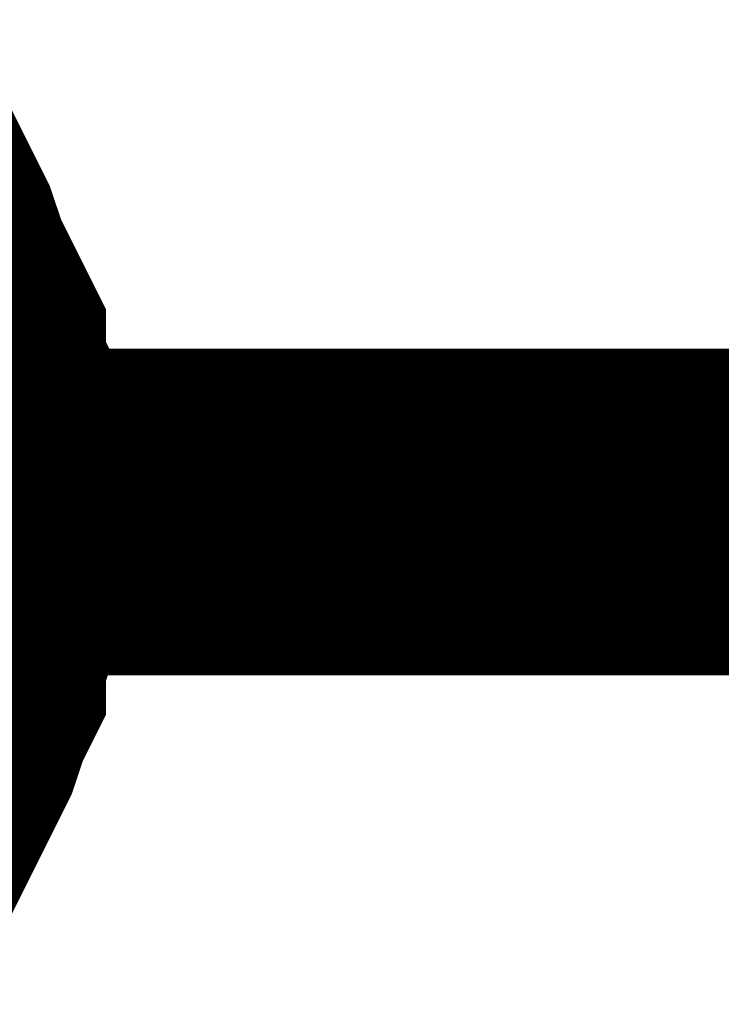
# Model space of a CAD drawing. Header units: inches. Extents: x 0 to 17, y 0 to 11.
# Tile 10 of 48: x 5.9722 to 5.9976, y 5.5322 to 5.5678. Entities that reach past the tile are written whole.
import ezdxf

# ---------------------------------------------------------------- set-up
doc = ezdxf.new("R2010")
doc.units = ezdxf.units.IN
doc.header["$MEASUREMENT"] = 0
doc.layers.add('Sheet', color=255, linetype='Continuous')

msp = doc.modelspace()

# ---------------------------------------------------------------- linework, layer by layer
at = {"layer": 'Sheet'}
for points in [[(5.966255, 5.561851, 0.0118, 0.0118, 0), (5.967048, 5.561058, 0.0118, 0.0118, 0), (5.967444, 5.560265, 0.0118, 0.0118, 0), (5.96784, 5.559472, 0.0118, 0.0118, 0), (5.968237, 5.558283, 0.0118, 0.0118, 0), (5.968633, 5.55749, 0.0118, 0.0118, 0), (5.96903, 5.556697, 0.0118, 0.0118, 0), (5.969426, 5.555904, 0.0118, 0.0118, 0), (5.969426, 5.554715, 0.0118, 0.0118, 0), (5.969823, 5.553922, 0.0118, 0.0118, 0), (5.969823, 5.552732, 0.0118, 0.0118, 0), (5.970219, 5.551939, 0.0118, 0.0118, 0), (5.970219, 5.551146, 0.0118, 0.0118, 0), (5.970219, 5.549957, 0.0118, 0.0118, 0)], [(5.966255, 5.561851, 0.0118, 0.0118, 0), (5.967048, 5.561058, 0.0118, 0.0118, 0), (5.967444, 5.560265, 0.0118, 0.0118, 0), (5.96784, 5.559472, 0.0118, 0.0118, 0), (5.968237, 5.558283, 0.0118, 0.0118, 0), (5.968633, 5.55749, 0.0118, 0.0118, 0), (5.96903, 5.556697, 0.0118, 0.0118, 0), (5.969426, 5.555904, 0.0118, 0.0118, 0), (5.969426, 5.554715, 0.0118, 0.0118, 0), (5.969823, 5.553922, 0.0118, 0.0118, 0), (5.969823, 5.552732, 0.0118, 0.0118, 0), (5.970219, 5.551939, 0.0118, 0.0118, 0), (5.970219, 5.551146, 0.0118, 0.0118, 0), (5.970219, 5.549957, 0.0118, 0.0118, 0)], [(5.966255, 5.561851, 0.0118, 0.0118, 0), (5.967048, 5.561058, 0.0118, 0.0118, 0), (5.967444, 5.560265, 0.0118, 0.0118, 0), (5.96784, 5.559472, 0.0118, 0.0118, 0), (5.968237, 5.558283, 0.0118, 0.0118, 0), (5.968633, 5.55749, 0.0118, 0.0118, 0), (5.96903, 5.556697, 0.0118, 0.0118, 0), (5.969426, 5.555904, 0.0118, 0.0118, 0), (5.969426, 5.554715, 0.0118, 0.0118, 0), (5.969823, 5.553922, 0.0118, 0.0118, 0), (5.969823, 5.552732, 0.0118, 0.0118, 0), (5.970219, 5.551939, 0.0118, 0.0118, 0), (5.970219, 5.551146, 0.0118, 0.0118, 0), (5.970219, 5.549957, 0.0118, 0.0118, 0)], [(5.966255, 5.561851, 0.0118, 0.0118, 0), (5.967048, 5.561058, 0.0118, 0.0118, 0), (5.967444, 5.560265, 0.0118, 0.0118, 0), (5.96784, 5.559472, 0.0118, 0.0118, 0), (5.968237, 5.558283, 0.0118, 0.0118, 0), (5.968633, 5.55749, 0.0118, 0.0118, 0), (5.96903, 5.556697, 0.0118, 0.0118, 0), (5.969426, 5.555904, 0.0118, 0.0118, 0), (5.969426, 5.554715, 0.0118, 0.0118, 0), (5.969823, 5.553922, 0.0118, 0.0118, 0), (5.969823, 5.552732, 0.0118, 0.0118, 0), (5.970219, 5.551939, 0.0118, 0.0118, 0), (5.970219, 5.551146, 0.0118, 0.0118, 0), (5.970219, 5.549957, 0.0118, 0.0118, 0)], [(5.630457, 5.549957, 0.0118, 0.0118, 0), (5.950396, 5.549957, 0.0118, 0.0118, 0), (8.100373, 5.549957, 0.0118, 0.0118, 0)], [(5.970219, 5.549957, 0.0118, 0.0118, 0), (5.970219, 5.548767, 0.0118, 0.0118, 0), (5.970219, 5.547974, 0.0118, 0.0118, 0), (5.969823, 5.546785, 0.0118, 0.0118, 0), (5.969823, 5.545992, 0.0118, 0.0118, 0), (5.969426, 5.544802, 0.0118, 0.0118, 0), (5.969426, 5.54401, 0.0118, 0.0118, 0), (5.96903, 5.543217, 0.0118, 0.0118, 0), (5.968633, 5.542027, 0.0118, 0.0118, 0), (5.968237, 5.541234, 0.0118, 0.0118, 0), (5.96784, 5.540441, 0.0118, 0.0118, 0), (5.967444, 5.539648, 0.0118, 0.0118, 0), (5.967048, 5.538855, 0.0118, 0.0118, 0), (5.966255, 5.538062, 0.0118, 0.0118, 0)], [(5.970219, 5.549957, 0.0118, 0.0118, 0), (5.970219, 5.548767, 0.0118, 0.0118, 0), (5.970219, 5.547974, 0.0118, 0.0118, 0), (5.969823, 5.546785, 0.0118, 0.0118, 0), (5.969823, 5.545992, 0.0118, 0.0118, 0), (5.969426, 5.544802, 0.0118, 0.0118, 0), (5.969426, 5.54401, 0.0118, 0.0118, 0), (5.96903, 5.543217, 0.0118, 0.0118, 0), (5.968633, 5.542027, 0.0118, 0.0118, 0), (5.968237, 5.541234, 0.0118, 0.0118, 0), (5.96784, 5.540441, 0.0118, 0.0118, 0), (5.967444, 5.539648, 0.0118, 0.0118, 0), (5.967048, 5.538855, 0.0118, 0.0118, 0), (5.966255, 5.538062, 0.0118, 0.0118, 0)], [(5.970219, 5.549957, 0.0118, 0.0118, 0), (5.970219, 5.548767, 0.0118, 0.0118, 0), (5.970219, 5.547974, 0.0118, 0.0118, 0), (5.969823, 5.546785, 0.0118, 0.0118, 0), (5.969823, 5.545992, 0.0118, 0.0118, 0), (5.969426, 5.544802, 0.0118, 0.0118, 0), (5.969426, 5.54401, 0.0118, 0.0118, 0), (5.96903, 5.543217, 0.0118, 0.0118, 0), (5.968633, 5.542027, 0.0118, 0.0118, 0), (5.968237, 5.541234, 0.0118, 0.0118, 0), (5.96784, 5.540441, 0.0118, 0.0118, 0), (5.967444, 5.539648, 0.0118, 0.0118, 0), (5.967048, 5.538855, 0.0118, 0.0118, 0), (5.966255, 5.538062, 0.0118, 0.0118, 0)], [(5.970219, 5.549957, 0.0118, 0.0118, 0), (5.970219, 5.548767, 0.0118, 0.0118, 0), (5.970219, 5.547974, 0.0118, 0.0118, 0), (5.969823, 5.546785, 0.0118, 0.0118, 0), (5.969823, 5.545992, 0.0118, 0.0118, 0), (5.969426, 5.544802, 0.0118, 0.0118, 0), (5.969426, 5.54401, 0.0118, 0.0118, 0), (5.96903, 5.543217, 0.0118, 0.0118, 0), (5.968633, 5.542027, 0.0118, 0.0118, 0), (5.968237, 5.541234, 0.0118, 0.0118, 0), (5.96784, 5.540441, 0.0118, 0.0118, 0), (5.967444, 5.539648, 0.0118, 0.0118, 0), (5.967048, 5.538855, 0.0118, 0.0118, 0), (5.966255, 5.538062, 0.0118, 0.0118, 0)], [(5.970219, 5.549957, 0.0118, 0.0118, 0), (5.970219, 5.549957, 0.0118, 0.0118, 0), (5.970219, 5.549957, 0.0118, 0.0118, 0), (5.970219, 5.549957, 0.0118, 0.0118, 0), (5.970219, 5.549957, 0.0118, 0.0118, 0), (5.970219, 5.549957, 0.0118, 0.0118, 0), (5.970219, 5.549957, 0.0118, 0.0118, 0), (5.970219, 5.549957, 0.0118, 0.0118, 0), (5.970219, 5.549957, 0.0118, 0.0118, 0), (5.970219, 5.549957, 0.0118, 0.0118, 0), (5.970219, 5.549957, 0.0118, 0.0118, 0), (5.970219, 5.549957, 0.0118, 0.0118, 0), (5.970219, 5.549957, 0.0118, 0.0118, 0), (5.970219, 5.549957, 0.0118, 0.0118, 0), (5.970219, 5.549957, 0.0118, 0.0118, 0), (5.970219, 5.549957, 0.0118, 0.0118, 0), (5.970219, 5.549957, 0.0118, 0.0118, 0), (5.970219, 5.549957, 0.0118, 0.0118, 0), (5.970219, 5.549957, 0.0118, 0.0118, 0), (5.970219, 5.549957, 0.0118, 0.0118, 0), (5.970219, 5.549957, 0.0118, 0.0118, 0), (5.970219, 5.549957, 0.0118, 0.0118, 0), (5.970219, 5.549957, 0.0118, 0.0118, 0), (5.970219, 5.549957, 0.0118, 0.0118, 0), (5.970219, 5.549957, 0.0118, 0.0118, 0), (5.970219, 5.549957, 0.0118, 0.0118, 0), (5.970219, 5.549957, 0.0118, 0.0118, 0), (5.970219, 5.549957, 0.0118, 0.0118, 0), (5.970219, 5.549957, 0.0118, 0.0118, 0), (5.970219, 5.549957, 0.0118, 0.0118, 0), (5.970219, 5.549957, 0.0118, 0.0118, 0), (5.970219, 5.549957, 0.0118, 0.0118, 0), (5.970219, 5.549957, 0.0118, 0.0118, 0)], [(5.970219, 5.549957, 0.0118, 0.0118, 0), (5.970219, 5.549957, 0.0118, 0.0118, 0)], [(5.970219, 5.549957, 0.0118, 0.0118, 0), (5.970219, 5.549957, 0.0118, 0.0118, 0), (5.970219, 5.549957, 0.0118, 0.0118, 0), (5.970219, 5.549957, 0.0118, 0.0118, 0), (5.970219, 5.549957, 0.0118, 0.0118, 0), (5.970219, 5.549957, 0.0118, 0.0118, 0), (5.970219, 5.549957, 0.0118, 0.0118, 0), (5.970219, 5.549957, 0.0118, 0.0118, 0), (5.970219, 5.549957, 0.0118, 0.0118, 0), (5.970219, 5.549957, 0.0118, 0.0118, 0), (5.970219, 5.549957, 0.0118, 0.0118, 0), (5.970219, 5.549957, 0.0118, 0.0118, 0), (5.970219, 5.549957, 0.0118, 0.0118, 0), (5.970219, 5.549957, 0.0118, 0.0118, 0), (5.970219, 5.549957, 0.0118, 0.0118, 0), (5.970219, 5.549957, 0.0118, 0.0118, 0), (5.970219, 5.549957, 0.0118, 0.0118, 0), (5.970219, 5.549957, 0.0118, 0.0118, 0), (5.970219, 5.549957, 0.0118, 0.0118, 0), (5.970219, 5.549957, 0.0118, 0.0118, 0), (5.970219, 5.549957, 0.0118, 0.0118, 0), (5.970219, 5.549957, 0.0118, 0.0118, 0), (5.970219, 5.549957, 0.0118, 0.0118, 0), (5.970219, 5.549957, 0.0118, 0.0118, 0), (5.970219, 5.549957, 0.0118, 0.0118, 0), (5.970219, 5.549957, 0.0118, 0.0118, 0), (5.970219, 5.549957, 0.0118, 0.0118, 0), (5.970219, 5.549957, 0.0118, 0.0118, 0), (5.970219, 5.549957, 0.0118, 0.0118, 0), (5.970219, 5.549957, 0.0118, 0.0118, 0), (5.970219, 5.549957, 0.0118, 0.0118, 0), (5.970219, 5.549957, 0.0118, 0.0118, 0), (5.970219, 5.549957, 0.0118, 0.0118, 0)], [(5.970219, 5.549957, 0.0118, 0.0118, 0), (5.970219, 5.549957, 0.0118, 0.0118, 0)], [(5.970219, 5.549957, 0.0118, 0.0118, 0), (5.970219, 5.549957, 0.0118, 0.0118, 0), (5.970219, 5.549957, 0.0118, 0.0118, 0), (5.970219, 5.549957, 0.0118, 0.0118, 0), (5.970219, 5.549957, 0.0118, 0.0118, 0), (5.970219, 5.549957, 0.0118, 0.0118, 0), (5.970219, 5.549957, 0.0118, 0.0118, 0), (5.970219, 5.549957, 0.0118, 0.0118, 0), (5.970219, 5.549957, 0.0118, 0.0118, 0), (5.970219, 5.549957, 0.0118, 0.0118, 0), (5.970219, 5.549957, 0.0118, 0.0118, 0), (5.970219, 5.549957, 0.0118, 0.0118, 0), (5.970219, 5.549957, 0.0118, 0.0118, 0), (5.970219, 5.549957, 0.0118, 0.0118, 0), (5.970219, 5.549957, 0.0118, 0.0118, 0), (5.970219, 5.549957, 0.0118, 0.0118, 0), (5.970219, 5.549957, 0.0118, 0.0118, 0), (5.970219, 5.549957, 0.0118, 0.0118, 0), (5.970219, 5.549957, 0.0118, 0.0118, 0), (5.970219, 5.549957, 0.0118, 0.0118, 0), (5.970219, 5.549957, 0.0118, 0.0118, 0), (5.970219, 5.549957, 0.0118, 0.0118, 0), (5.970219, 5.549957, 0.0118, 0.0118, 0), (5.970219, 5.549957, 0.0118, 0.0118, 0), (5.970219, 5.549957, 0.0118, 0.0118, 0), (5.970219, 5.549957, 0.0118, 0.0118, 0), (5.970219, 5.549957, 0.0118, 0.0118, 0), (5.970219, 5.549957, 0.0118, 0.0118, 0), (5.970219, 5.549957, 0.0118, 0.0118, 0), (5.970219, 5.549957, 0.0118, 0.0118, 0), (5.970219, 5.549957, 0.0118, 0.0118, 0), (5.970219, 5.549957, 0.0118, 0.0118, 0), (5.970219, 5.549957, 0.0118, 0.0118, 0)], [(5.970219, 5.549957, 0.0118, 0.0118, 0), (5.970219, 5.549957, 0.0118, 0.0118, 0)], [(5.970219, 5.549957, 0.0118, 0.0118, 0), (5.970219, 5.549957, 0.0118, 0.0118, 0), (5.970219, 5.549957, 0.0118, 0.0118, 0), (5.970219, 5.549957, 0.0118, 0.0118, 0), (5.970219, 5.549957, 0.0118, 0.0118, 0), (5.970219, 5.549957, 0.0118, 0.0118, 0), (5.970219, 5.549957, 0.0118, 0.0118, 0), (5.970219, 5.549957, 0.0118, 0.0118, 0), (5.970219, 5.549957, 0.0118, 0.0118, 0), (5.970219, 5.549957, 0.0118, 0.0118, 0), (5.970219, 5.549957, 0.0118, 0.0118, 0), (5.970219, 5.549957, 0.0118, 0.0118, 0), (5.970219, 5.549957, 0.0118, 0.0118, 0), (5.970219, 5.549957, 0.0118, 0.0118, 0), (5.970219, 5.549957, 0.0118, 0.0118, 0), (5.970219, 5.549957, 0.0118, 0.0118, 0), (5.970219, 5.549957, 0.0118, 0.0118, 0), (5.970219, 5.549957, 0.0118, 0.0118, 0), (5.970219, 5.549957, 0.0118, 0.0118, 0), (5.970219, 5.549957, 0.0118, 0.0118, 0), (5.970219, 5.549957, 0.0118, 0.0118, 0), (5.970219, 5.549957, 0.0118, 0.0118, 0), (5.970219, 5.549957, 0.0118, 0.0118, 0), (5.970219, 5.549957, 0.0118, 0.0118, 0), (5.970219, 5.549957, 0.0118, 0.0118, 0), (5.970219, 5.549957, 0.0118, 0.0118, 0), (5.970219, 5.549957, 0.0118, 0.0118, 0), (5.970219, 5.549957, 0.0118, 0.0118, 0), (5.970219, 5.549957, 0.0118, 0.0118, 0), (5.970219, 5.549957, 0.0118, 0.0118, 0), (5.970219, 5.549957, 0.0118, 0.0118, 0), (5.970219, 5.549957, 0.0118, 0.0118, 0), (5.970219, 5.549957, 0.0118, 0.0118, 0)], [(5.970219, 5.549957, 0.0118, 0.0118, 0), (5.970219, 5.549957, 0.0118, 0.0118, 0)]]:
    msp.add_lwpolyline(points, format="xyseb", dxfattribs=at)

doc.saveas('drawing.dxf')
